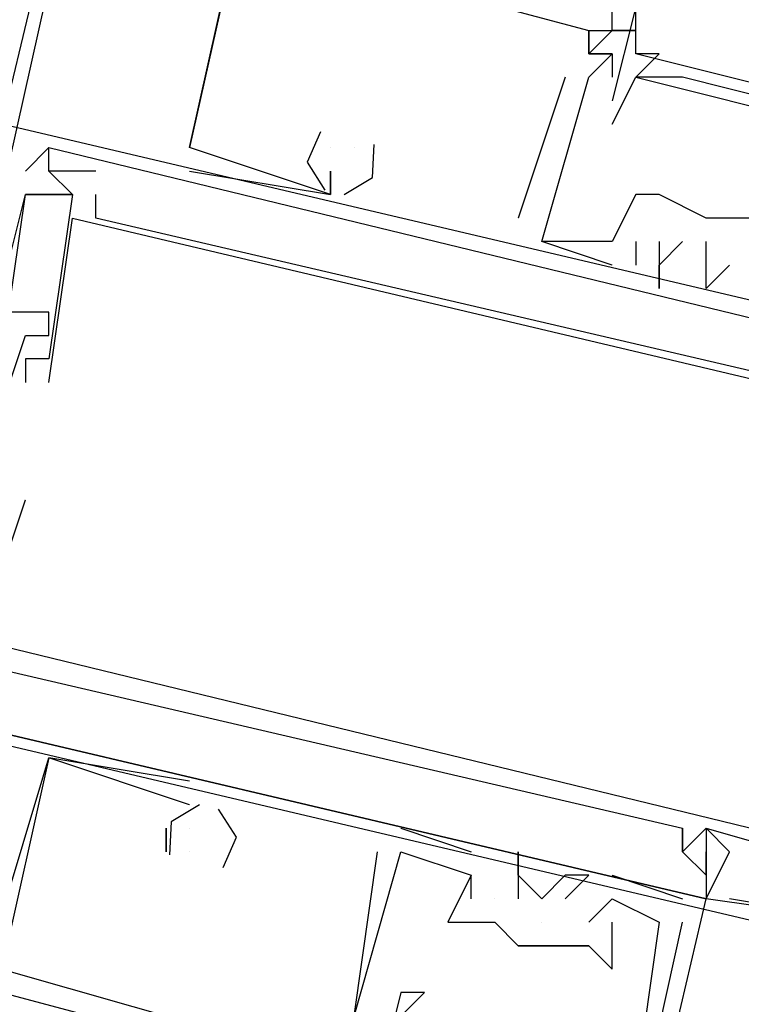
# Model space of a CAD drawing. Header units: feet. Extents: x -79 to 198, y -22 to 181.
# Tile 192 of 256: x 125.237 to 125.647, y 119.371 to 119.93. Entities that reach past the tile are written whole.
import ezdxf

# ---------------------------------------------------------------- set-up
doc = ezdxf.new("R2010")
doc.units = ezdxf.units.FT
doc.layers.add('A-LINEA', color=7, linetype='CONTINUOUS')

msp = doc.modelspace()

# ---------------------------------------------------------------- linework, layer by layer
at = {"layer": 'A-LINEA'}
for p, q in [((126.9467, 127.0844), (125.2267, 119.8711)), ((125.3333, 120.3111), (125.2267, 119.8311)), ((125.36, 119.9778), (125.3333, 119.8578)), ((125.36, 119.9778), (125.3333, 119.8578)), ((125.36, 119.9778), (125.3333, 119.8578)), ((125.56, 119.9244), (125.56, 119.9244)), ((125.56, 119.9244), (125.56, 119.9244)), ((125.56, 119.9244), (125.56, 119.9244)), ((125.56, 119.9244), (125.56, 119.9244)), ((125.56, 119.9244), (125.56, 119.9244)), ((125.56, 119.9244), (125.56, 119.9244)), ((125.5733, 119.9244), (125.5867, 119.9244)), ((125.5733, 119.9244), (125.5867, 119.9244)), ((125.5733, 119.9244), (125.5733, 119.9244)), ((125.5733, 119.9244), (125.5867, 119.9244)), ((125.5733, 119.9244), (125.5867, 119.9244)), ((125.5733, 119.9244), (125.5733, 119.9244)), ((125.5733, 119.9244), (125.5867, 119.9244)), ((125.5733, 119.9244), (125.5867, 119.9244)), ((125.5733, 119.9244), (125.5733, 119.9244)), ((125.56, 119.9111), (125.5733, 119.9111)), ((125.56, 119.9111), (125.56, 119.9111)), ((125.56, 119.9111), (125.56, 119.9111)), ((125.56, 119.9111), (125.5733, 119.9111)), ((125.56, 119.9111), (125.56, 119.9111)), ((125.56, 119.9111), (125.56, 119.9111)), ((125.56, 119.9111), (125.5733, 119.9111)), ((125.56, 119.9111), (125.56, 119.9111)), ((125.56, 119.9111), (125.56, 119.9111)), ((125.5733, 119.9111), (125.5733, 119.8978)), ((125.5733, 119.9111), (125.5733, 119.9111)), ((125.5733, 119.9111), (125.5733, 119.8978)), ((125.5733, 119.9111), (125.5733, 119.9111)), ((125.5733, 119.9111), (125.5733, 119.8978)), ((125.5733, 119.9111), (125.5733, 119.9111)), ((125.5867, 119.9111), (125.5867, 119.9111)), ((125.6933, 119.8844), (125.5867, 119.9111)), ((125.6933, 119.8844), (125.5867, 119.9111)), ((125.6933, 119.8844), (125.5867, 119.9111)), ((125.6, 119.9111), (125.6, 119.9111)), ((125.5467, 119.8978), (125.52, 119.8178)), ((125.5467, 119.8978), (125.52, 119.8178)), ((125.5467, 119.8978), (125.52, 119.8178)), ((125.5467, 119.8978), (125.5467, 119.8978)), ((125.5467, 119.8978), (125.5467, 119.8978)), ((125.5467, 119.8978), (125.5467, 119.8978)), ((125.56, 119.8978), (125.56, 119.8978)), ((125.56, 119.8978), (125.56, 119.8978)), ((125.56, 119.8978), (125.56, 119.8978)), ((125.56, 119.8978), (125.56, 119.8978)), ((125.56, 119.8978), (125.56, 119.8978)), ((125.56, 119.8978), (125.56, 119.8978)), ((125.5867, 119.8978), (125.5867, 119.8978)), ((125.5867, 119.8978), (125.5867, 119.8978)), ((125.6133, 119.8978), (125.6133, 119.8978)), ((125.5733, 119.8844), (125.5733, 119.8844)), ((125.5733, 119.8711), (125.5733, 119.8711)), ((125.24, 119.8444), (125.2533, 119.8578)), ((125.24, 119.8444), (125.2533, 119.8578)), ((125.24, 119.8444), (125.2533, 119.8578)), ((125.2533, 119.8578), (125.2533, 119.8578)), ((125.2533, 119.8578), (125.2533, 119.8578)), ((125.2533, 119.8578), (125.2533, 119.8578)), ((125.2533, 119.8578), (125.2533, 119.8578)), ((125.2533, 119.8578), (125.2533, 119.8578)), ((125.2533, 119.8578), (125.2533, 119.8578)), ((125.2533, 119.8578), (125.2533, 119.8578)), ((125.2533, 119.8578), (125.2533, 119.8578)), ((125.2533, 119.8578), (125.2533, 119.8578)), ((125.3333, 119.8578), (125.3333, 119.8578)), ((125.3333, 119.8578), (125.3333, 119.8578)), ((125.3333, 119.8578), (125.3333, 119.8578)), ((125.3333, 119.8578), (125.3333, 119.8578)), ((125.3333, 119.8578), (125.3333, 119.8578)), ((125.3333, 119.8578), (125.3333, 119.8578)), ((125.4133, 119.8578), (125.4133, 119.8578)), ((125.4133, 119.8578), (125.4133, 119.8578)), ((125.4133, 119.8578), (125.4133, 119.8578)), ((125.4267, 119.8578), (125.4267, 119.8578)), ((125.4267, 119.8578), (125.4267, 119.8578)), ((125.4267, 119.8578), (125.4267, 119.8578)), ((125.4267, 119.8578), (125.4267, 119.8578)), ((125.4267, 119.8578), (125.4267, 119.8578)), ((125.4267, 119.8578), (125.4267, 119.8578)), ((125.24, 119.8444), (125.24, 119.8444)), ((125.24, 119.8444), (125.24, 119.8444)), ((125.24, 119.8444), (125.24, 119.8444)), ((125.24, 119.8444), (125.24, 119.8444)), ((125.24, 119.8444), (125.24, 119.8444)), ((125.24, 119.8444), (125.24, 119.8444)), ((125.24, 119.8444), (125.24, 119.8444)), ((125.24, 119.8444), (125.24, 119.8444)), ((125.24, 119.8444), (125.24, 119.8444)), ((125.24, 119.8444), (125.24, 119.8444)), ((125.24, 119.8444), (125.24, 119.8444)), ((125.24, 119.8444), (125.24, 119.8444)), ((125.2533, 119.8444), (125.2533, 119.8444)), ((125.2533, 119.8444), (125.2533, 119.8444)), ((125.2533, 119.8444), (125.2533, 119.8444)), ((125.2533, 119.8444), (125.2533, 119.8444)), ((125.2533, 119.8444), (125.2533, 119.8444)), ((125.2533, 119.8444), (125.2533, 119.8444)), ((125.2533, 119.8444), (125.2533, 119.8444)), ((125.2533, 119.8444), (125.2533, 119.8444)), ((125.2533, 119.8444), (125.2533, 119.8444)), ((125.2533, 119.8444), (125.2533, 119.8444)), ((125.2533, 119.8444), (125.2533, 119.8444)), ((125.2533, 119.8444), (125.2533, 119.8444)), ((125.28, 119.8444), (125.28, 119.8444)), ((125.28, 119.8444), (125.28, 119.8444)), ((125.28, 119.8444), (125.28, 119.8444)), ((125.28, 119.8444), (125.28, 119.8444)), ((125.28, 119.8444), (125.28, 119.8444)), ((125.28, 119.8444), (125.28, 119.8444)), ((125.3333, 119.8444), (125.3333, 119.8444)), ((125.3333, 119.8444), (125.3333, 119.8444)), ((125.3333, 119.8444), (125.3333, 119.8444)), ((125.4133, 119.8444), (125.4133, 119.8444)), ((125.4133, 119.8444), (125.4133, 119.8444)), ((125.4133, 119.8444), (125.4133, 119.8444)), ((125.4133, 119.8444), (125.4133, 119.8444)), ((125.4133, 119.8444), (125.4133, 119.8444)), ((125.4133, 119.8444), (125.4133, 119.8444)), ((125.24, 119.8311), (125.24, 119.8311)), ((125.24, 119.8311), (125.24, 119.8311)), ((125.24, 119.8311), (125.24, 119.8311)), ((125.24, 119.8311), (125.24, 119.8311)), ((125.24, 119.8311), (125.24, 119.8311)), ((125.24, 119.8311), (125.24, 119.8311)), ((125.24, 119.8311), (125.2667, 119.8311)), ((125.24, 119.8311), (125.24, 119.8311)), ((125.24, 119.8311), (125.24, 119.8311)), ((125.24, 119.8311), (125.2667, 119.8311)), ((125.24, 119.8311), (125.24, 119.8311)), ((125.24, 119.8311), (125.24, 119.8311)), ((125.24, 119.8311), (125.2667, 119.8311)), ((125.24, 119.8311), (125.24, 119.8311)), ((125.24, 119.8311), (125.24, 119.8311)), ((125.2533, 119.8311), (125.2533, 119.8311)), ((125.2533, 119.8311), (125.2533, 119.8311)), ((125.2533, 119.8311), (125.2533, 119.8311)), ((125.2533, 119.8311), (125.2533, 119.8311)), ((125.2533, 119.8311), (125.2533, 119.8311)), ((125.2533, 119.8311), (125.2533, 119.8311)), ((125.2533, 119.8311), (125.2533, 119.8311)), ((125.2533, 119.8311), (125.2533, 119.8311)), ((125.2533, 119.8311), (125.2533, 119.8311)), ((125.2667, 119.8311), (125.2667, 119.8311)), ((125.2667, 119.8311), (125.2667, 119.8311)), ((125.2667, 119.8311), (125.2667, 119.8311)), ((125.2667, 119.8311), (125.2667, 119.8311)), ((125.2667, 119.8311), (125.2667, 119.8311)), ((125.2667, 119.8311), (125.2667, 119.8311)), ((125.2667, 119.8311), (125.2667, 119.8311)), ((125.2667, 119.8311), (125.2667, 119.8311)), ((125.2667, 119.8311), (125.2667, 119.8311)), ((125.2667, 119.8311), (125.2667, 119.8311)), ((125.2667, 119.8311), (125.2667, 119.8311)), ((125.2667, 119.8311), (125.2667, 119.8311)), ((125.28, 119.8311), (125.28, 119.8311)), ((125.28, 119.8311), (125.28, 119.8311)), ((125.28, 119.8311), (125.28, 119.8311)), ((125.28, 119.8311), (125.28, 119.8311)), ((125.28, 119.8311), (125.28, 119.8311)), ((125.28, 119.8311), (125.28, 119.8311)), ((125.4133, 119.8311), (125.4133, 119.8311)), ((125.4133, 119.8311), (125.4133, 119.8311)), ((125.4133, 119.8311), (125.4133, 119.8311)), ((125.4133, 119.8311), (125.4133, 119.8311)), ((125.4133, 119.8311), (125.4133, 119.8311)), ((125.4133, 119.8311), (125.4133, 119.8311)), ((125.5867, 119.8311), (125.5867, 119.8311)), ((125.5867, 119.8311), (125.5867, 119.8311)), ((125.5867, 119.8311), (125.5867, 119.8311)), ((125.6, 119.8311), (125.6, 119.8311)), ((125.6, 119.8311), (125.6, 119.8311)), ((125.6, 119.8311), (125.6, 119.8311)), ((125.6, 119.8311), (125.6, 119.8311)), ((125.2667, 119.8178), (125.2667, 119.8178)), ((125.2667, 119.8178), (125.2667, 119.8178)), ((125.2667, 119.8178), (125.2667, 119.8178)), ((125.2667, 119.8178), (125.2667, 119.8178)), ((125.2667, 119.8178), (125.2667, 119.8178)), ((125.2667, 119.8178), (125.2667, 119.8178)), ((125.28, 119.8178), (125.28, 119.8178)), ((125.28, 119.8178), (125.28, 119.8178)), ((125.28, 119.8178), (125.28, 119.8178)), ((125.28, 119.8178), (125.28, 119.8178)), ((125.28, 119.8178), (125.28, 119.8178)), ((125.28, 119.8178), (125.28, 119.8178)), ((125.52, 119.8178), (125.52, 119.8178)), ((125.52, 119.8178), (125.52, 119.8178)), ((125.52, 119.8178), (125.52, 119.8178)), ((125.6267, 119.8178), (125.6267, 119.8178)), ((125.6267, 119.8178), (125.6267, 119.8178)), ((125.6267, 119.8178), (125.6267, 119.8178)), ((125.6267, 119.8178), (125.6267, 119.8178)), ((125.6267, 119.8178), (125.6267, 119.8178)), ((125.5333, 119.8044), (125.5333, 119.8044)), ((125.5333, 119.8044), (125.5333, 119.8044)), ((125.5333, 119.8044), (125.5333, 119.8044)), ((125.5333, 119.8044), (125.5333, 119.8044)), ((125.5333, 119.8044), (125.5333, 119.8044)), ((125.5333, 119.8044), (125.5333, 119.8044)), ((125.5733, 119.8044), (125.5733, 119.8044)), ((125.5733, 119.8044), (125.5733, 119.8044)), ((125.5733, 119.8044), (125.5733, 119.8044)), ((125.5733, 119.8044), (125.5733, 119.8044)), ((125.5733, 119.8044), (125.5733, 119.8044)), ((125.5733, 119.8044), (125.5733, 119.8044)), ((125.5867, 119.8044), (125.5867, 119.8044)), ((125.5867, 119.8044), (125.5867, 119.8044)), ((125.5867, 119.8044), (125.5867, 119.8044)), ((125.6, 119.8044), (125.6, 119.8044)), ((125.6, 119.8044), (125.6, 119.8044)), ((125.6, 119.8044), (125.6, 119.8044)), ((125.6133, 119.8044), (125.6133, 119.8044)), ((125.6133, 119.8044), (125.6133, 119.8044)), ((125.6133, 119.8044), (125.6133, 119.8044)), ((125.6267, 119.8044), (125.6267, 119.8044)), ((125.6267, 119.8044), (125.6267, 119.8044)), ((125.6267, 119.8044), (125.6267, 119.8044)), ((125.5733, 119.7911), (125.5733, 119.7911)), ((125.5733, 119.7911), (125.5733, 119.7911)), ((125.5733, 119.7911), (125.5733, 119.7911)), ((125.5867, 119.7911), (125.5867, 119.7911)), ((125.5867, 119.7911), (125.5867, 119.7911)), ((125.5867, 119.7911), (125.5867, 119.7911)), ((125.6, 119.7911), (125.6, 119.7911)), ((125.6, 119.7911), (125.6, 119.7911)), ((125.6, 119.7911), (125.6, 119.7911)), ((125.64, 119.7911), (125.64, 119.7911)), ((125.64, 119.7911), (125.64, 119.7911)), ((125.64, 119.7911), (125.64, 119.7911)), ((125.6, 119.7778), (125.6, 119.7778)), ((125.6, 119.7778), (125.6, 119.7778)), ((125.6, 119.7778), (125.6, 119.7778)), ((125.6267, 119.7778), (125.6267, 119.7778)), ((125.6267, 119.7778), (125.6267, 119.7778)), ((125.6267, 119.7778), (125.6267, 119.7778)), ((125.2533, 119.7644), (125.2533, 119.7644)), ((125.2533, 119.7644), (125.2533, 119.7644)), ((125.2533, 119.7644), (125.2533, 119.7644)), ((125.24, 119.7511), (125.24, 119.7511)), ((125.24, 119.7511), (125.24, 119.7511)), ((125.24, 119.7511), (125.24, 119.7511)), ((125.2533, 119.7511), (125.2533, 119.7511)), ((125.2533, 119.7511), (125.2533, 119.7511)), ((125.2533, 119.7511), (125.2533, 119.7511)), ((125.24, 119.7378), (125.24, 119.7378)), ((125.24, 119.7378), (125.24, 119.7378)), ((125.24, 119.7378), (125.24, 119.7378)), ((125.24, 119.7378), (125.24, 119.7378)), ((125.24, 119.7378), (125.24, 119.7378)), ((125.24, 119.7378), (125.24, 119.7378)), ((125.2533, 119.7378), (125.2533, 119.7378)), ((125.2533, 119.7378), (125.2533, 119.7378)), ((125.2533, 119.7378), (125.2533, 119.7378)), ((125.2533, 119.7378), (125.2533, 119.7378)), ((125.2533, 119.7378), (125.2533, 119.7378)), ((125.2533, 119.7378), (125.2533, 119.7378)), ((125.24, 119.7244), (125.24, 119.7244)), ((125.24, 119.7244), (125.24, 119.7244)), ((125.24, 119.7244), (125.24, 119.7244)), ((125.24, 119.7244), (125.24, 119.7244)), ((125.24, 119.7244), (125.24, 119.7244)), ((125.24, 119.7244), (125.24, 119.7244)), ((125.2533, 119.7244), (125.2533, 119.7244)), ((125.2533, 119.7244), (125.2533, 119.7244)), ((125.2533, 119.7244), (125.2533, 119.7244)), ((125.2533, 119.7244), (125.2533, 119.7244)), ((125.2533, 119.7244), (125.2533, 119.7244)), ((125.2533, 119.7244), (125.2533, 119.7244)), ((125.24, 119.6578), (125.24, 119.6578)), ((125.24, 119.6578), (125.24, 119.6578)), ((125.24, 119.6578), (125.24, 119.6578)), ((125.24, 119.6578), (125.24, 119.6578)), ((125.24, 119.6578), (125.24, 119.6578)), ((125.24, 119.6578), (125.24, 119.6578)), ((125.2133, 119.3778), (125.2533, 119.5111)), ((125.2133, 119.3778), (125.2533, 119.5111)), ((125.2133, 119.3778), (125.2533, 119.5111)), ((125.3333, 119.4978), (125.2533, 119.5111)), ((125.2533, 119.5111), (125.2533, 119.5111)), ((125.2533, 119.5111), (125.2533, 119.5111)), ((125.3333, 119.4978), (125.2533, 119.5111)), ((125.2533, 119.5111), (125.2533, 119.5111)), ((125.2533, 119.5111), (125.2533, 119.5111)), ((125.3333, 119.4978), (125.2533, 119.5111)), ((125.2533, 119.5111), (125.2533, 119.5111)), ((125.2533, 119.5111), (125.2533, 119.5111)), ((125.3333, 119.4978), (125.3333, 119.4978)), ((125.3333, 119.4978), (125.3333, 119.4978)), ((125.3333, 119.4978), (125.3333, 119.4978)), ((125.3333, 119.4844), (125.3333, 119.4844)), ((125.3333, 119.4844), (125.3333, 119.4844)), ((125.3333, 119.4844), (125.3333, 119.4844)), ((125.3333, 119.4844), (125.3333, 119.4844)), ((125.3333, 119.4844), (125.3333, 119.4844)), ((125.3333, 119.4844), (125.3333, 119.4844)), ((125.3333, 119.4844), (125.3333, 119.4844)), ((125.3333, 119.4844), (125.3333, 119.4844)), ((125.3333, 119.4844), (125.3333, 119.4844)), ((125.32, 119.4711), (125.32, 119.4711)), ((125.32, 119.4711), (125.32, 119.4711)), ((125.32, 119.4711), (125.32, 119.4711)), ((125.32, 119.4711), (125.32, 119.4711)), ((125.32, 119.4711), (125.32, 119.4711)), ((125.32, 119.4711), (125.32, 119.4711)), ((125.3333, 119.4711), (125.3333, 119.4711)), ((125.3333, 119.4711), (125.3333, 119.4711)), ((125.3333, 119.4711), (125.3333, 119.4711)), ((125.4533, 119.4711), (125.4933, 119.4578)), ((125.4533, 119.4711), (125.4533, 119.4711)), ((125.4533, 119.4711), (125.4933, 119.4578)), ((125.4533, 119.4711), (125.4533, 119.4711)), ((125.4533, 119.4711), (125.4933, 119.4578)), ((125.4533, 119.4711), (125.4533, 119.4711)), ((125.6133, 119.4711), (125.6133, 119.4711)), ((125.6133, 119.4711), (125.6133, 119.4711)), ((125.6133, 119.4711), (125.6133, 119.4711)), ((125.6133, 119.4711), (125.6133, 119.4711)), ((125.6133, 119.4711), (125.6133, 119.4711)), ((125.6133, 119.4711), (125.6133, 119.4711)), ((125.6267, 119.4711), (125.6267, 119.4711)), ((125.6267, 119.4711), (125.6267, 119.4711)), ((125.6267, 119.4711), (125.6267, 119.4711)), ((125.6267, 119.4711), (125.6267, 119.4711)), ((125.6267, 119.4711), (125.6267, 119.4711)), ((125.6267, 119.4711), (125.6267, 119.4711)), ((125.6267, 119.4711), (125.6267, 119.4711)), ((125.6267, 119.4711), (125.6267, 119.4711)), ((125.6267, 119.4711), (125.6267, 119.4711)), ((125.6267, 119.4711), (125.6267, 119.4711)), ((125.6267, 119.4711), (125.6267, 119.4711)), ((125.6267, 119.4711), (125.6267, 119.4711)), ((125.32, 119.4578), (125.32, 119.4578)), ((125.32, 119.4578), (125.32, 119.4578)), ((125.32, 119.4578), (125.32, 119.4578)), ((125.3333, 119.4578), (125.3333, 119.4578)), ((125.3333, 119.4578), (125.3333, 119.4578)), ((125.3333, 119.4578), (125.3333, 119.4578)), ((125.3333, 119.4578), (125.3333, 119.4578)), ((125.3333, 119.4578), (125.3333, 119.4578)), ((125.3333, 119.4578), (125.3333, 119.4578)), ((125.44, 119.4578), (125.44, 119.4578)), ((125.44, 119.4578), (125.44, 119.4578)), ((125.44, 119.4578), (125.44, 119.4578)), ((125.4533, 119.4578), (125.4533, 119.4578)), ((125.4533, 119.4578), (125.4533, 119.4578)), ((125.4533, 119.4578), (125.4533, 119.4578)), ((125.4533, 119.4578), (125.4533, 119.4578)), ((125.4533, 119.4578), (125.4533, 119.4578)), ((125.4533, 119.4578), (125.4533, 119.4578)), ((125.4933, 119.4578), (125.4933, 119.4578)), ((125.4933, 119.4578), (125.4933, 119.4578)), ((125.4933, 119.4578), (125.4933, 119.4578)), ((125.52, 119.4578), (125.52, 119.4578)), ((125.52, 119.4578), (125.52, 119.4578)), ((125.52, 119.4578), (125.52, 119.4578)), ((125.6133, 119.4578), (125.6133, 119.4578)), ((125.6133, 119.4578), (125.6133, 119.4578)), ((125.6133, 119.4578), (125.6133, 119.4578)), ((125.6133, 119.4578), (125.6133, 119.4578)), ((125.6133, 119.4578), (125.6133, 119.4578)), ((125.6133, 119.4578), (125.6133, 119.4578)), ((125.6133, 119.4578), (125.6133, 119.4578)), ((125.6133, 119.4578), (125.6133, 119.4578)), ((125.6133, 119.4578), (125.6133, 119.4578)), ((125.6133, 119.4578), (125.6133, 119.4578)), ((125.6133, 119.4578), (125.6133, 119.4578)), ((125.6133, 119.4578), (125.6133, 119.4578)), ((125.6267, 119.4578), (125.6267, 119.4578)), ((125.6267, 119.4578), (125.6267, 119.4578)), ((125.6267, 119.4578), (125.6267, 119.4578)), ((125.6267, 119.4578), (125.6267, 119.4578)), ((125.6267, 119.4578), (125.6267, 119.4578)), ((125.6267, 119.4578), (125.6267, 119.4578)), ((125.6267, 119.4578), (125.6267, 119.4578)), ((125.6267, 119.4578), (125.6267, 119.4578)), ((125.6267, 119.4578), (125.6267, 119.4578)), ((125.6267, 119.4578), (125.6267, 119.4578)), ((125.6267, 119.4578), (125.6267, 119.4578)), ((125.6267, 119.4578), (125.6267, 119.4578)), ((125.64, 119.4578), (125.64, 119.4578)), ((125.64, 119.4578), (125.64, 119.4578)), ((125.64, 119.4578), (125.64, 119.4578)), ((125.64, 119.4578), (125.64, 119.4578)), ((125.64, 119.4578), (125.64, 119.4578)), ((125.64, 119.4578), (125.64, 119.4578)), ((125.4933, 119.4444), (125.4933, 119.4444)), ((125.4933, 119.4444), (125.4933, 119.4444)), ((125.4933, 119.4444), (125.4933, 119.4444)), ((125.4933, 119.4444), (125.4933, 119.4444)), ((125.4933, 119.4444), (125.4933, 119.4444)), ((125.4933, 119.4444), (125.4933, 119.4444)), ((125.52, 119.4444), (125.52, 119.4444)), ((125.52, 119.4444), (125.52, 119.4444)), ((125.52, 119.4444), (125.52, 119.4444)), ((125.5467, 119.4444), (125.5467, 119.4444)), ((125.5467, 119.4444), (125.5467, 119.4444)), ((125.5467, 119.4444), (125.5467, 119.4444)), ((125.56, 119.4444), (125.56, 119.4444)), ((125.56, 119.4444), (125.56, 119.4444)), ((125.56, 119.4444), (125.56, 119.4444)), ((125.5733, 119.4444), (125.6133, 119.4311)), ((125.5733, 119.4444), (125.5733, 119.4444)), ((125.5733, 119.4444), (125.6133, 119.4311)), ((125.5733, 119.4444), (125.5733, 119.4444)), ((125.5733, 119.4444), (125.6133, 119.4311)), ((125.5733, 119.4444), (125.5733, 119.4444)), ((125.6267, 119.4444), (125.6267, 119.4444)), ((125.6267, 119.4444), (125.6267, 119.4444)), ((125.6267, 119.4444), (125.6267, 119.4444)), ((125.6267, 119.4444), (125.6267, 119.4444)), ((125.6267, 119.4444), (125.6267, 119.4444)), ((125.6267, 119.4444), (125.6267, 119.4444)), ((125.6267, 119.4444), (125.6267, 119.4444)), ((125.6267, 119.4444), (125.6267, 119.4444)), ((125.6267, 119.4444), (125.6267, 119.4444)), ((125.4933, 119.4311), (125.4933, 119.4311)), ((125.4933, 119.4311), (125.4933, 119.4311)), ((125.4933, 119.4311), (125.4933, 119.4311)), ((125.5067, 119.4311), (125.5067, 119.4311)), ((125.5067, 119.4311), (125.5067, 119.4311)), ((125.5067, 119.4311), (125.5067, 119.4311)), ((125.52, 119.4311), (125.52, 119.4311)), ((125.52, 119.4311), (125.52, 119.4311)), ((125.52, 119.4311), (125.52, 119.4311)), ((125.5333, 119.4311), (125.5333, 119.4311)), ((125.5333, 119.4311), (125.5333, 119.4311)), ((125.5333, 119.4311), (125.5333, 119.4311)), ((125.5333, 119.0311), (125.6267, 119.4311)), ((125.5467, 119.4311), (125.5467, 119.4311)), ((125.5467, 119.4311), (125.5467, 119.4311)), ((125.5467, 119.4311), (125.5467, 119.4311)), ((125.5733, 119.4311), (125.5733, 119.4311)), ((125.5733, 119.4311), (125.5733, 119.4311)), ((125.5733, 119.4311), (125.5733, 119.4311)), ((125.5733, 119.4311), (125.5733, 119.4311)), ((125.5733, 119.4311), (125.5733, 119.4311)), ((125.5733, 119.4311), (125.5733, 119.4311)), ((125.6133, 119.4311), (125.6133, 119.4311)), ((125.6133, 119.4311), (125.6133, 119.4311)), ((125.6133, 119.4311), (125.6133, 119.4311)), ((125.6267, 119.4311), (125.6267, 119.4311)), ((125.6267, 119.4311), (125.6267, 119.4311)), ((125.6267, 119.4311), (125.6267, 119.4311)), ((125.6267, 119.4311), (125.6267, 119.4311)), ((125.6267, 119.4311), (125.6267, 119.4311)), ((125.6267, 119.4311), (125.6267, 119.4311)), ((125.6267, 119.4311), (125.6267, 119.4311)), ((125.6267, 119.4311), (125.6267, 119.4311)), ((125.6267, 119.4311), (125.6267, 119.4311)), ((125.6267, 119.4311), (125.6267, 119.4311)), ((125.6267, 119.4311), (125.6267, 119.4311)), ((125.6267, 119.4311), (125.6267, 119.4311)), ((125.64, 119.4311), (125.64, 119.4311)), ((125.64, 119.4311), (125.64, 119.4311)), ((125.64, 119.4311), (125.64, 119.4311)), ((125.48, 119.4178), (125.48, 119.4178)), ((125.48, 119.4178), (125.48, 119.4178)), ((125.48, 119.4178), (125.48, 119.4178)), ((125.4933, 119.4178), (125.4933, 119.4178)), ((125.4933, 119.4178), (125.5067, 119.4178)), ((125.4933, 119.4178), (125.4933, 119.4178)), ((125.4933, 119.4178), (125.4933, 119.4178)), ((125.5067, 119.4178), (125.5067, 119.4178)), ((125.5067, 119.4178), (125.5067, 119.4178)), ((125.5067, 119.4178), (125.5067, 119.4178)), ((125.5333, 119.4178), (125.5333, 119.4178)), ((125.5333, 119.4178), (125.5333, 119.4178)), ((125.5333, 119.4178), (125.5333, 119.4178)), ((125.56, 119.4178), (125.56, 119.4178)), ((125.56, 119.4178), (125.56, 119.4178)), ((125.56, 119.4178), (125.56, 119.4178)), ((125.5733, 119.4178), (125.5733, 119.4178)), ((125.5733, 119.4178), (125.5733, 119.4178)), ((125.5733, 119.4178), (125.5733, 119.4178)), ((125.6, 119.4178), (125.6, 119.4178)), ((125.6, 119.4178), (125.6, 119.4178)), ((125.6, 119.4178), (125.6, 119.4178)), ((125.6133, 119.4178), (125.6133, 119.4178)), ((125.6133, 119.4178), (125.6133, 119.4178)), ((125.6133, 119.4178), (125.6133, 119.4178)), ((125.52, 119.4044), (125.52, 119.4044)), ((125.52, 119.4044), (125.5333, 119.4044)), ((125.52, 119.4044), (125.52, 119.4044)), ((125.52, 119.4044), (125.52, 119.4044)), ((125.5333, 119.4044), (125.5333, 119.4044)), ((125.5333, 119.4044), (125.5333, 119.4044)), ((125.5333, 119.4044), (125.5333, 119.4044)), ((125.5333, 119.4044), (125.5333, 119.4044)), ((125.5467, 119.4044), (125.5467, 119.4044)), ((125.5467, 119.4044), (125.5467, 119.4044)), ((125.5467, 119.4044), (125.5467, 119.4044)), ((125.56, 119.4044), (125.56, 119.4044)), ((125.56, 119.4044), (125.56, 119.4044)), ((125.56, 119.4044), (125.56, 119.4044)), ((125.5733, 119.3911), (125.5733, 119.3911)), ((125.5733, 119.3911), (125.5733, 119.3911)), ((125.5733, 119.3911), (125.5733, 119.3911)), ((125.4533, 119.3778), (125.4533, 119.3778)), ((125.4667, 119.3778), (125.4667, 119.3778))]:
    msp.add_line(p, q, dxfattribs=at)
for points in [[(125.6133, 120.1111), (125.5733, 119.9378), (125.5867, 119.9378), (125.5733, 119.8844)], [(125.7333, 120.0578), (125.7333, 120.0844), (125.7467, 120.0844), (125.7467, 120.0711), (125.72, 119.9111), (125.7067, 119.9111), (125.6933, 119.8844), (125.6933, 119.8711), (125.6667, 119.8844), (125.6133, 119.8978), (125.5867, 119.8978), (125.6, 119.9111), (125.5867, 119.9111), (125.5867, 119.9378)], [(125.4133, 119.8444), (125.4133, 119.8311), (125.3333, 119.8578), (125.36, 119.9778), (125.56, 119.9244), (125.56, 119.9111)], [(125.4133, 119.8444), (125.4133, 119.8311), (125.3333, 119.8578), (125.36, 119.9778), (125.56, 119.9244), (125.56, 119.9111)], [(125.4133, 119.8444), (125.4133, 119.8311), (125.3333, 119.8578), (125.36, 119.9778), (125.56, 119.9244), (125.56, 119.9111)], [(125.6667, 119.7911), (125.6667, 119.8044), (125.6533, 119.8178), (125.6267, 119.8178), (125.6, 119.8311), (125.5867, 119.8311), (125.5733, 119.8044), (125.5333, 119.8044), (125.56, 119.8978), (125.5733, 119.9111), (125.56, 119.9111), (125.56, 119.9244), (125.5733, 119.9244), (125.5733, 119.9378), (125.36, 119.9778)], [(125.6667, 119.7911), (125.6667, 119.8044), (125.6533, 119.8178), (125.6267, 119.8178), (125.6, 119.8311), (125.5867, 119.8311), (125.5733, 119.8044), (125.5333, 119.8044), (125.56, 119.8978), (125.5733, 119.9111), (125.56, 119.9111), (125.56, 119.9244), (125.5733, 119.9244), (125.5733, 119.9378), (125.36, 119.9778)], [(125.6667, 119.7911), (125.6667, 119.8044), (125.6533, 119.8178), (125.6267, 119.8178), (125.6, 119.8311), (125.5867, 119.8311), (125.5733, 119.8044), (125.5333, 119.8044), (125.56, 119.8978), (125.5733, 119.9111), (125.56, 119.9111), (125.56, 119.9244), (125.5733, 119.9244), (125.5733, 119.9378), (125.36, 119.9778)], [(125.5733, 119.9244), (125.5733, 119.9244), (125.56, 119.9111), (125.56, 119.9111), (125.56, 119.9244), (125.5733, 119.9244)], [(125.5733, 119.9244), (125.5733, 119.9244), (125.56, 119.9111), (125.56, 119.9111), (125.56, 119.9244), (125.5733, 119.9244)], [(125.5733, 119.9244), (125.5733, 119.9244), (125.56, 119.9111), (125.56, 119.9111), (125.56, 119.9244), (125.5733, 119.9244)], [(125.5867, 119.9244), (125.5733, 119.9244), (125.5867, 119.9244)], [(125.5867, 119.9244), (125.5733, 119.9244), (125.5867, 119.9244)], [(125.5867, 119.9244), (125.5733, 119.9244), (125.5867, 119.9244)], [(125.5733, 119.9111), (125.5733, 119.9111), (125.56, 119.9111)], [(125.56, 119.9111), (125.5733, 119.9111), (125.5733, 119.9111), (125.5733, 119.9111)], [(125.5733, 119.9111), (125.5733, 119.9111), (125.56, 119.9111)], [(125.56, 119.9111), (125.5733, 119.9111), (125.5733, 119.9111), (125.5733, 119.9111)], [(125.5733, 119.9111), (125.5733, 119.9111), (125.56, 119.9111)], [(125.56, 119.9111), (125.5733, 119.9111), (125.5733, 119.9111), (125.5733, 119.9111)], [(125.5733, 119.8711), (125.5867, 119.8978), (125.6933, 119.8711), (125.6933, 119.8444)], [(125.9067, 119.7111), (125.2267, 119.8711), (125.2, 119.7244)], [(125.9067, 119.7111), (125.2267, 119.8711), (125.2, 119.7244)], [(125.9067, 119.7111), (125.2267, 119.8711), (125.2, 119.7244)], [(125.8933, 119.7111), (125.9067, 119.7111), (125.2267, 119.8711), (125.2, 119.7244)], [(125.8933, 119.7111), (125.9067, 119.7111), (125.2267, 119.8711), (125.2, 119.7244)], [(125.8933, 119.7111), (125.9067, 119.7111), (125.2267, 119.8711), (125.2, 119.7244)], [(125.4076, 119.8668), (125.4001, 119.8496), (125.4101, 119.8337)], [(125.4076, 119.8668), (125.4001, 119.8496), (125.4101, 119.8337)], [(125.4076, 119.8668), (125.4001, 119.8496), (125.4101, 119.8337)], [(125.28, 119.8444), (125.2533, 119.8444), (125.2533, 119.8578), (125.24, 119.8444)], [(125.24, 119.8444), (125.2533, 119.8578), (125.6933, 119.7511), (125.6933, 119.7378)], [(125.28, 119.8444), (125.2533, 119.8444), (125.2533, 119.8578), (125.24, 119.8444)], [(125.24, 119.8444), (125.2533, 119.8578), (125.6933, 119.7511), (125.6933, 119.7378)], [(125.28, 119.8444), (125.2533, 119.8444), (125.2533, 119.8578), (125.24, 119.8444)], [(125.24, 119.8444), (125.2533, 119.8578), (125.6933, 119.7511), (125.6933, 119.7378)], [(125.28, 119.8444), (125.2533, 119.8444), (125.2533, 119.8578), (125.24, 119.8444)], [(125.28, 119.8444), (125.2533, 119.8444), (125.2533, 119.8578), (125.24, 119.8444)], [(125.28, 119.8444), (125.2533, 119.8444), (125.2533, 119.8578), (125.24, 119.8444)], [(125.2533, 119.8578), (125.6933, 119.7511), (125.6933, 119.7378)], [(125.2533, 119.8578), (125.6933, 119.7511), (125.6933, 119.7378)], [(125.2533, 119.8578), (125.6933, 119.7511), (125.6933, 119.7378)], [(125.4133, 119.8578), (125.4133, 119.8578), (125.4133, 119.8578)], [(125.4133, 119.8578), (125.4133, 119.8578), (125.4133, 119.8578)], [(125.4133, 119.8578), (125.4133, 119.8578), (125.4133, 119.8578)], [(125.421, 119.8311), (125.4371, 119.8408), (125.4381, 119.8596)], [(125.421, 119.8311), (125.4371, 119.8408), (125.4381, 119.8596)], [(125.421, 119.8311), (125.4371, 119.8408), (125.4381, 119.8596)], [(125.2533, 119.8444), (125.2667, 119.8311), (125.2533, 119.7378), (125.24, 119.7378), (125.24, 119.7244)], [(125.2533, 119.8444), (125.2667, 119.8311), (125.2533, 119.7378), (125.24, 119.7378), (125.24, 119.7244)], [(125.2533, 119.8444), (125.2667, 119.8311), (125.2533, 119.7378), (125.24, 119.7378), (125.24, 119.7244)], [(125.2533, 119.8444), (125.2667, 119.8311), (125.2533, 119.7378), (125.24, 119.7378), (125.24, 119.7244)], [(125.2533, 119.8444), (125.2667, 119.8311), (125.2533, 119.7378), (125.24, 119.7378), (125.24, 119.7244)], [(125.2533, 119.8444), (125.2667, 119.8311), (125.2533, 119.7378), (125.24, 119.7378), (125.24, 119.7244)], [(125.3333, 119.8444), (125.4133, 119.8311), (125.4133, 119.8444)], [(125.3333, 119.8444), (125.4133, 119.8311), (125.4133, 119.8444)], [(125.3333, 119.8444), (125.4133, 119.8311), (125.4133, 119.8444)], [(125.2133, 119.6444), (125.2267, 119.7244), (125.2133, 119.7244), (125.24, 119.8311), (125.2533, 119.8311), (125.2667, 119.8311), (125.24, 119.8311)], [(125.2133, 119.6444), (125.2267, 119.7244), (125.2133, 119.7244), (125.24, 119.8311), (125.2533, 119.8311), (125.2667, 119.8311), (125.24, 119.8311)], [(125.2133, 119.6444), (125.2267, 119.7244), (125.2133, 119.7244), (125.24, 119.8311), (125.2533, 119.8311), (125.2667, 119.8311), (125.24, 119.8311)], [(125.2267, 119.7378), (125.24, 119.8311), (125.2533, 119.8311), (125.2667, 119.8311)], [(125.2267, 119.7378), (125.24, 119.8311), (125.2533, 119.8311), (125.2667, 119.8311)], [(125.2267, 119.7378), (125.24, 119.8311), (125.2533, 119.8311), (125.2667, 119.8311)], [(125.6933, 119.7378), (125.68, 119.7378), (125.68, 119.7244), (125.28, 119.8178), (125.28, 119.8311)], [(125.6933, 119.7378), (125.68, 119.7378), (125.68, 119.7244), (125.28, 119.8178), (125.28, 119.8311)], [(125.6933, 119.7378), (125.68, 119.7378), (125.68, 119.7244), (125.28, 119.8178), (125.28, 119.8311)], [(125.6933, 119.7378), (125.68, 119.7378), (125.68, 119.7244), (125.28, 119.8178), (125.28, 119.8311)], [(125.6933, 119.7378), (125.68, 119.7378), (125.68, 119.7244), (125.28, 119.8178), (125.28, 119.8311)], [(125.6933, 119.7378), (125.68, 119.7378), (125.68, 119.7244), (125.28, 119.8178), (125.28, 119.8311)], [(125.6533, 119.8178), (125.6267, 119.8178), (125.6267, 119.8178), (125.6, 119.8311)], [(125.2533, 119.7244), (125.2667, 119.8178), (125.7733, 119.6978), (125.7467, 119.6044), (125.7467, 119.6044), (125.76, 119.6178), (125.7733, 119.6978), (125.7867, 119.6978), (125.7867, 119.7244)], [(125.2533, 119.7244), (125.2667, 119.8178), (125.7733, 119.6978), (125.7467, 119.6044), (125.7467, 119.6044), (125.76, 119.6178), (125.7733, 119.6978), (125.7867, 119.6978), (125.7867, 119.7244)], [(125.2533, 119.7244), (125.2667, 119.8178), (125.7733, 119.6978), (125.7467, 119.6044), (125.7467, 119.6044), (125.76, 119.6178), (125.7733, 119.6978), (125.7867, 119.6978), (125.7867, 119.7244)], [(125.2533, 119.7244), (125.2667, 119.8178), (125.7733, 119.6978), (125.7467, 119.6044), (125.7467, 119.6044), (125.76, 119.6178), (125.7733, 119.6978), (125.7867, 119.6978), (125.7867, 119.7244)], [(125.2533, 119.7244), (125.2667, 119.8178), (125.7733, 119.6978), (125.7467, 119.6044), (125.7467, 119.6044), (125.76, 119.6178), (125.7733, 119.6978), (125.7867, 119.6978), (125.7867, 119.7244)], [(125.2533, 119.7244), (125.2667, 119.8178), (125.7733, 119.6978), (125.7467, 119.6044), (125.7467, 119.6044), (125.76, 119.6178), (125.7733, 119.6978), (125.7867, 119.6978), (125.7867, 119.7244)], [(125.5733, 119.7911), (125.5333, 119.8044), (125.5333, 119.8044)], [(125.5733, 119.7911), (125.5333, 119.8044), (125.5333, 119.8044)], [(125.5733, 119.7911), (125.5333, 119.8044), (125.5333, 119.8044)], [(125.5867, 119.8044), (125.5867, 119.8044), (125.5867, 119.7911)], [(125.5867, 119.8044), (125.5867, 119.8044), (125.5867, 119.7911)], [(125.5867, 119.8044), (125.5867, 119.8044), (125.5867, 119.7911)], [(125.6, 119.8044), (125.6, 119.7778), (125.6, 119.7911), (125.6133, 119.8044)], [(125.6, 119.8044), (125.6, 119.7778), (125.6, 119.7911), (125.6133, 119.8044)], [(125.6, 119.8044), (125.6, 119.7778), (125.6, 119.7911), (125.6133, 119.8044)], [(125.64, 119.7911), (125.64, 119.7911), (125.6267, 119.7778), (125.6267, 119.8044), (125.6267, 119.8044)], [(125.64, 119.7911), (125.64, 119.7911), (125.6267, 119.7778), (125.6267, 119.8044), (125.6267, 119.8044)], [(125.64, 119.7911), (125.64, 119.7911), (125.6267, 119.7778), (125.6267, 119.8044), (125.6267, 119.8044)], [(125.1867, 119.5778), (125.2, 119.6711), (125.2133, 119.6711), (125.24, 119.7511), (125.2533, 119.7511), (125.2533, 119.7644), (125.2267, 119.7644), (125.2133, 119.6844), (125.1867, 119.6978)], [(125.1867, 119.5778), (125.2, 119.6711), (125.2133, 119.6711), (125.24, 119.7511), (125.2533, 119.7511), (125.2533, 119.7644), (125.2267, 119.7644), (125.2133, 119.6844), (125.1867, 119.6978)], [(125.1867, 119.5778), (125.2, 119.6711), (125.2133, 119.6711), (125.24, 119.7511), (125.2533, 119.7511), (125.2533, 119.7644), (125.2267, 119.7644), (125.2133, 119.6844), (125.1867, 119.6978)], [(125.2, 119.6844), (125.2, 119.6844), (125.2133, 119.6844), (125.1867, 119.6978), (125.1467, 119.5378), (125.8267, 119.3778), (125.8267, 119.3911), (125.8267, 119.3778)], [(125.2, 119.6844), (125.2, 119.6844), (125.2133, 119.6844), (125.1867, 119.6978), (125.1467, 119.5378), (125.8267, 119.3778), (125.8267, 119.3911), (125.8267, 119.3778)], [(125.2, 119.6844), (125.2, 119.6844), (125.2133, 119.6844), (125.1867, 119.6978), (125.1467, 119.5378), (125.8267, 119.3778), (125.8267, 119.3911), (125.8267, 119.3778)], [(125.1867, 119.6978), (125.1467, 119.5378), (125.8267, 119.3778), (125.8267, 119.3911), (125.8267, 119.3911)], [(125.1867, 119.6978), (125.1467, 119.5378), (125.8267, 119.3778), (125.8267, 119.3911), (125.8267, 119.3911)], [(125.1867, 119.6978), (125.1467, 119.5378), (125.8267, 119.3778), (125.8267, 119.3911), (125.8267, 119.3911)], [(125.72, 119.4578), (125.7333, 119.5244), (125.7467, 119.5244), (125.7333, 119.5378), (125.7333, 119.5378), (125.7067, 119.4578), (125.2133, 119.5778), (125.24, 119.6578)], [(125.72, 119.4578), (125.7333, 119.5244), (125.7467, 119.5244), (125.7333, 119.5378), (125.7333, 119.5378), (125.7067, 119.4578), (125.2133, 119.5778), (125.24, 119.6578)], [(125.72, 119.4578), (125.7333, 119.5244), (125.7467, 119.5244), (125.7333, 119.5378), (125.7333, 119.5378), (125.7067, 119.4578), (125.2133, 119.5778), (125.24, 119.6578)], [(125.72, 119.4578), (125.7333, 119.5244), (125.7467, 119.5244), (125.7333, 119.5378), (125.7333, 119.5378), (125.7067, 119.4578), (125.2133, 119.5778), (125.24, 119.6578)], [(125.72, 119.4578), (125.7333, 119.5244), (125.7467, 119.5244), (125.7333, 119.5378), (125.7333, 119.5378), (125.7067, 119.4578), (125.2133, 119.5778), (125.24, 119.6578)], [(125.72, 119.4578), (125.7333, 119.5244), (125.7467, 119.5244), (125.7333, 119.5378), (125.7333, 119.5378), (125.7067, 119.4578), (125.2133, 119.5778), (125.24, 119.6578)], [(125.76, 119.6311), (125.7733, 119.6311), (125.72, 119.4178), (125.64, 119.4311)], [(125.76, 119.6311), (125.7733, 119.6311), (125.72, 119.4178), (125.64, 119.4311)], [(125.76, 119.6311), (125.7733, 119.6311), (125.72, 119.4178), (125.64, 119.4311)], [(125.1733, 119.5644), (125.1733, 119.5378), (125.6267, 119.4311), (125.64, 119.4578), (125.6267, 119.4711), (125.6267, 119.4578), (125.6267, 119.4444)], [(125.1733, 119.5644), (125.1733, 119.5378), (125.6267, 119.4311), (125.64, 119.4578), (125.6267, 119.4711), (125.6267, 119.4578), (125.6267, 119.4444)], [(125.1733, 119.5644), (125.1733, 119.5378), (125.6267, 119.4311), (125.64, 119.4578), (125.6267, 119.4711), (125.6267, 119.4578), (125.6267, 119.4444)], [(125.1867, 119.5511), (125.2133, 119.5511), (125.2133, 119.5644), (125.6133, 119.4711), (125.6133, 119.4578), (125.6267, 119.4444), (125.6267, 119.4578)], [(125.1867, 119.5511), (125.2133, 119.5511), (125.2133, 119.5644), (125.6133, 119.4711), (125.6133, 119.4578), (125.6267, 119.4444), (125.6267, 119.4578)], [(125.1867, 119.5511), (125.2133, 119.5511), (125.2133, 119.5644), (125.6133, 119.4711), (125.6133, 119.4578), (125.6267, 119.4444), (125.6267, 119.4578)], [(125.1867, 119.5511), (125.2133, 119.5511), (125.2133, 119.5644), (125.6133, 119.4711), (125.6133, 119.4578), (125.6267, 119.4444), (125.6267, 119.4578)], [(125.1867, 119.5511), (125.2133, 119.5511), (125.2133, 119.5644), (125.6133, 119.4711), (125.6133, 119.4578), (125.6267, 119.4444), (125.6267, 119.4578)], [(125.1867, 119.5511), (125.2133, 119.5511), (125.2133, 119.5644), (125.6133, 119.4711), (125.6133, 119.4578), (125.6267, 119.4444), (125.6267, 119.4578)], [(125.7467, 119.4578), (125.7333, 119.4711), (125.72, 119.4178), (125.6267, 119.4311), (125.64, 119.4578), (125.6267, 119.4711), (125.6267, 119.4578), (125.6267, 119.4311), (125.1733, 119.5378)], [(125.7467, 119.4578), (125.7333, 119.4711), (125.72, 119.4178), (125.6267, 119.4311), (125.64, 119.4578), (125.6267, 119.4711), (125.6267, 119.4578), (125.6267, 119.4311), (125.1733, 119.5378)], [(125.7467, 119.4578), (125.7333, 119.4711), (125.72, 119.4178), (125.6267, 119.4311), (125.64, 119.4578), (125.6267, 119.4711), (125.6267, 119.4578), (125.6267, 119.4311), (125.1733, 119.5378)], [(125.3333, 119.4844), (125.2533, 119.5111), (125.2267, 119.3911), (125.4133, 119.3378), (125.4267, 119.3644), (125.4267, 119.3644), (125.44, 119.4578)], [(125.3333, 119.4844), (125.2533, 119.5111), (125.2267, 119.3911), (125.4133, 119.3378), (125.4267, 119.3644), (125.4267, 119.3644), (125.44, 119.4578)], [(125.3333, 119.4844), (125.2533, 119.5111), (125.2267, 119.3911), (125.4133, 119.3378), (125.4267, 119.3644), (125.4267, 119.3644), (125.44, 119.4578)], [(125.339, 119.4844), (125.3228, 119.4747), (125.3219, 119.456)], [(125.339, 119.4844), (125.3228, 119.4747), (125.3219, 119.456)], [(125.339, 119.4844), (125.3228, 119.4747), (125.3219, 119.456)], [(125.3524, 119.4488), (125.3599, 119.466), (125.3498, 119.4819)], [(125.3524, 119.4488), (125.3599, 119.466), (125.3498, 119.4819)], [(125.3524, 119.4488), (125.3599, 119.466), (125.3498, 119.4819)], [(125.32, 119.4578), (125.32, 119.4711), (125.32, 119.4578)], [(125.32, 119.4578), (125.32, 119.4711), (125.32, 119.4578)], [(125.32, 119.4578), (125.32, 119.4711), (125.32, 119.4578)], [(125.6133, 119.4578), (125.6267, 119.4711), (125.72, 119.4444)], [(125.6133, 119.4578), (125.6267, 119.4711), (125.72, 119.4444)], [(125.6133, 119.4578), (125.6267, 119.4711), (125.72, 119.4444)], [(125.6133, 119.4578), (125.6267, 119.4711), (125.72, 119.4444)], [(125.6267, 119.4444), (125.6133, 119.4578), (125.6133, 119.4578), (125.6133, 119.4711)], [(125.6133, 119.4578), (125.6267, 119.4711), (125.72, 119.4444)], [(125.6267, 119.4444), (125.6133, 119.4578), (125.6133, 119.4578), (125.6133, 119.4711)], [(125.6133, 119.4578), (125.6267, 119.4711), (125.72, 119.4444)], [(125.6267, 119.4444), (125.6133, 119.4578), (125.6133, 119.4578), (125.6133, 119.4711)], [(125.2267, 119.3778), (125.4267, 119.3244), (125.44, 119.3378), (125.4267, 119.3378), (125.4267, 119.3644), (125.44, 119.3644), (125.44, 119.3511), (125.44, 119.3644), (125.4267, 119.3644), (125.4533, 119.4578), (125.4933, 119.4444), (125.48, 119.4178), (125.4933, 119.4178), (125.5067, 119.4178), (125.52, 119.4044), (125.5333, 119.4044), (125.5467, 119.4044), (125.56, 119.4044), (125.5733, 119.3911), (125.5733, 119.4178)], [(125.2267, 119.3778), (125.4267, 119.3244), (125.44, 119.3378), (125.4267, 119.3378), (125.4267, 119.3644), (125.44, 119.3644), (125.44, 119.3511), (125.44, 119.3644), (125.4267, 119.3644), (125.4533, 119.4578), (125.4933, 119.4444), (125.48, 119.4178), (125.4933, 119.4178), (125.5067, 119.4178), (125.52, 119.4044), (125.5333, 119.4044), (125.5467, 119.4044), (125.56, 119.4044), (125.5733, 119.3911), (125.5733, 119.4178)], [(125.2267, 119.3778), (125.4267, 119.3244), (125.44, 119.3378), (125.4267, 119.3378), (125.4267, 119.3644), (125.44, 119.3644), (125.44, 119.3511), (125.44, 119.3644), (125.4267, 119.3644), (125.4533, 119.4578), (125.4933, 119.4444), (125.48, 119.4178), (125.4933, 119.4178), (125.5067, 119.4178), (125.52, 119.4044), (125.5333, 119.4044), (125.5467, 119.4044), (125.56, 119.4044), (125.5733, 119.3911), (125.5733, 119.4178)], [(125.5333, 119.4311), (125.52, 119.4444), (125.52, 119.4578), (125.52, 119.4311)], [(125.5333, 119.4311), (125.52, 119.4444), (125.52, 119.4578), (125.52, 119.4311)], [(125.5333, 119.4311), (125.52, 119.4444), (125.52, 119.4578), (125.52, 119.4311)], [(125.4933, 119.4311), (125.4933, 119.4444), (125.4933, 119.4444)], [(125.4933, 119.4311), (125.4933, 119.4444), (125.4933, 119.4444)], [(125.4933, 119.4311), (125.4933, 119.4444), (125.4933, 119.4444)], [(125.5467, 119.4311), (125.56, 119.4444), (125.5467, 119.4444), (125.5333, 119.4311)], [(125.5467, 119.4311), (125.56, 119.4444), (125.5467, 119.4444), (125.5333, 119.4311)], [(125.5467, 119.4311), (125.56, 119.4444), (125.5467, 119.4444), (125.5333, 119.4311)], [(125.5733, 119.4311), (125.5733, 119.4311), (125.56, 119.4178), (125.56, 119.4178)], [(125.5733, 119.4311), (125.5733, 119.4311), (125.56, 119.4178), (125.56, 119.4178)], [(125.5733, 119.4311), (125.5733, 119.4311), (125.56, 119.4178), (125.56, 119.4178)], [(125.5733, 119.4311), (125.6, 119.4178), (125.5867, 119.3244), (125.5867, 119.2978), (125.5733, 119.2978), (125.5867, 119.2978), (125.6133, 119.4178), (125.6133, 119.4178)], [(125.5733, 119.4311), (125.6, 119.4178), (125.5867, 119.3244), (125.5867, 119.2978), (125.5733, 119.2978), (125.5867, 119.2978), (125.6133, 119.4178), (125.6133, 119.4178)], [(125.5733, 119.4311), (125.6, 119.4178), (125.5867, 119.3244), (125.5867, 119.2978), (125.5733, 119.2978), (125.5867, 119.2978), (125.6133, 119.4178), (125.6133, 119.4178)], [(125.56, 119.4044), (125.5333, 119.4044), (125.52, 119.4044), (125.5067, 119.4178)], [(125.5333, 119.1111), (125.5733, 119.2978), (125.5733, 119.3511), (125.5733, 119.3378), (125.4533, 119.3644), (125.4667, 119.3778), (125.4533, 119.3778), (125.44, 119.3244), (125.4267, 119.3244)]]:
    msp.add_lwpolyline(points, dxfattribs=at)

doc.saveas('drawing.dxf')
